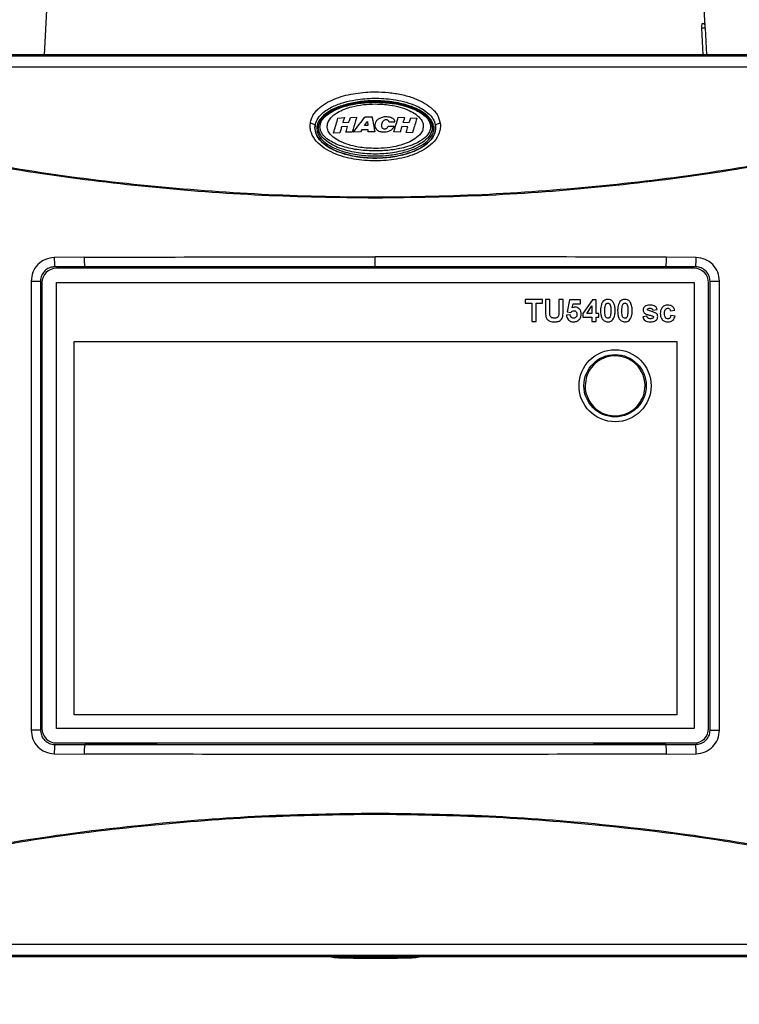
# Model space of a CAD drawing. Header units: inches. Extents: x 0.6 to 33.8, y 0 to 21.7.
# Tile 5 of 169: x 7.7 to 9.2, y 6.8 to 8.8. Entities that reach past the tile are written whole.
import ezdxf

# ---------------------------------------------------------------- set-up
doc = ezdxf.new("R2010")
doc.units = ezdxf.units.IN
doc.header["$MEASUREMENT"] = 0
doc.layers.add('FORMAT', color=7, linetype='Continuous')
doc.styles.add('SLDTEXTSTYLE3', font='TXT', dxfattribs={"width": 0.75})
doc.dimstyles.new('SLDDIMSTYLE0', dxfattribs={"dimtxt": 0.125, "dimasz": 0.13, "dimexe": 0, "dimexo": 0.0625, "dimgap": 0.03125, "dimtad": 0, "dimtih": 1, "dimtoh": 1, "dimdec": 1, "dimlfac": 4, "dimrnd": 1e-09, "dimzin": 12, "dimdsep": 46, "dimtxsty": 'SLDTEXTSTYLE3', "dimsah": 1, "dimcen": 0.09, "dimadec": 0, "dimazin": 3, "dimtfac": 1, "dimtdec": 1, "dimtofl": 0, "dimtmove": 0, "dimatfit": 3, "dimfxl": 0, "dimfrac": 2, "dimtolj": 1, "dimtzin": 12, "dimarcsym": 0})

# ---------------------------------------------------------------- blocks, each defined once
blk = doc.blocks.new('_D_3')
at = {"layer": 'FORMAT'}
for p, q in [((5.9903, 17.001), (3.3416, 17.001)), ((3.4666, 17.001), (3.4666, 10.7356)), ((3.2819, 10.7102), (3.2438, 10.7102)), ((3.2438, 10.7102), (3.2438, 10.5118)), ((3.6513, 10.7102), (3.6894, 10.7102)), ((3.6894, 10.7102), (3.6894, 10.5118)), ((3.2438, 10.5118), (3.2819, 10.5118)), ((3.6894, 10.5118), (3.6513, 10.5118)), ((3.4666, 4.0594), (3.4666, 10.3248)), ((13.003, 4.0594), (3.3416, 4.0594))]:
    blk.add_line(p, q, dxfattribs=at)
for points in [[(3.4666, 17.001), (3.4466, 16.871), (3.4866, 16.871)], [(3.4666, 4.0594), (3.4866, 4.1894), (3.4466, 4.1894)]]:
    blk.add_solid(points, dxfattribs=at)
at = {"layer": 'FORMAT', "char_height": 0.125, "attachment_point": 1, "style": 'SLDTEXTSTYLE3'}
for s, insert in [('1315', (3.2819, 10.6729)), ('51.8', (3.305, 10.4859))]:
    blk.add_mtext(s, dxfattribs=dict(at, insert=insert))

msp = doc.modelspace()

# ---------------------------------------------------------------- linework, layer by layer
at = {"color": 7, "linetype": 'Continuous'}
for p, q in [((7.7861, 8.9254), (7.7749, 8.7126)), ((9.1315, 8.7719), (9.1234, 8.9254)), ((9.1258, 8.7772), (9.1311, 8.7772)), ((9.1274, 8.7126), (9.1249, 8.7678)), ((9.1317, 8.7678), (9.1249, 8.7678)), ((9.1317, 8.7678), (9.1346, 8.7126)), ((9.5803, 8.7126), (7.3293, 8.7126)), ((9.5776, 8.71), (7.3319, 8.71)), ((9.5776, 8.6874), (7.3319, 8.6874)), ((8.3782, 8.583), (8.3914, 8.5838)), ((8.3879, 8.5738), (8.4004, 8.5744)), ((8.4038, 8.5844), (8.4165, 8.5848)), ((8.4329, 8.5674), (8.4387, 8.5759)), ((8.4339, 8.5852), (8.448, 8.5853)), ((8.4387, 8.5759), (8.4392, 8.5675)), ((8.4946, 8.5742), (8.4829, 8.5745)), ((8.5018, 8.5845), (8.515, 8.5839)), ((8.5114, 8.5743), (8.524, 8.5736)), ((8.5274, 8.5833), (8.5401, 8.5825)), ((8.3822, 8.5529), (8.3693, 8.5522)), ((8.3978, 8.5655), (8.3856, 8.5649)), ((8.4075, 8.5541), (8.3944, 8.5537)), ((8.4245, 8.5547), (8.4101, 8.5543)), ((8.4271, 8.5587), (8.4245, 8.5547)), ((8.44, 8.5589), (8.4271, 8.5587)), ((8.4392, 8.5675), (8.4329, 8.5674)), ((8.4403, 8.555), (8.44, 8.5589)), ((8.4535, 8.555), (8.4403, 8.555)), ((8.4814, 8.5665), (8.4931, 8.5662)), ((8.5058, 8.5541), (8.4929, 8.5544)), ((8.5215, 8.565), (8.5093, 8.5656)), ((8.5311, 8.5528), (8.518, 8.5534)), ((7.8572, 8.2973), (7.7959, 8.2967)), ((8.4548, 8.2785), (8.4548, 8.2982)), ((9.1136, 8.2967), (9.0523, 8.2973)), ((7.8584, 8.2776), (7.7972, 8.2776)), ((9.1093, 8.2746), (7.8002, 8.2746)), ((9.0511, 8.2776), (7.8584, 8.2776)), ((9.1123, 8.2776), (9.0511, 8.2776)), ((7.7484, 8.2481), (7.7484, 7.3267)), ((7.7484, 8.2481), (7.7677, 8.2481)), ((7.7677, 8.2481), (7.7677, 7.3267)), ((9.1418, 8.2481), (9.1612, 8.2481)), ((9.1418, 7.3267), (9.1418, 8.2481)), ((9.1612, 7.3267), (9.1612, 8.2481)), ((7.7707, 8.2451), (7.7707, 7.3297)), ((7.8002, 8.2451), (9.1093, 8.2451)), ((7.8002, 7.3297), (7.8002, 8.2451)), ((9.1093, 8.2451), (9.1093, 7.3297)), ((9.1388, 7.3297), (9.1388, 8.2451)), ((8.7981, 8.2107), (8.7626, 8.2107)), ((8.7626, 8.2107), (8.7626, 8.2031)), ((8.7981, 8.2031), (8.7981, 8.2107)), ((8.8127, 8.2107), (8.804, 8.2107)), ((8.804, 8.2107), (8.804, 8.1865)), ((8.8127, 8.186), (8.8127, 8.2107)), ((8.8401, 8.2107), (8.8314, 8.2107)), ((8.8314, 8.2107), (8.8314, 8.1855)), ((8.8401, 8.1869), (8.8401, 8.2107)), ((8.8536, 8.2101), (8.8483, 8.1849)), ((8.8757, 8.2101), (8.8536, 8.2101)), ((8.8757, 8.2014), (8.8757, 8.2101)), ((8.9002, 8.2101), (8.881, 8.1821)), ((8.9078, 8.2101), (8.9002, 8.2101)), ((8.9078, 8.1821), (8.9078, 8.2101)), ((8.7626, 8.2031), (8.776, 8.2031)), ((8.776, 8.2031), (8.776, 8.1652)), ((8.7847, 8.1652), (8.7847, 8.2031)), ((8.7847, 8.2031), (8.7981, 8.2031)), ((8.8588, 8.1932), (8.8606, 8.2014)), ((8.8606, 8.2014), (8.8757, 8.2014)), ((8.8886, 8.1821), (8.8991, 8.1973)), ((8.8991, 8.1973), (8.8991, 8.1821)), ((9.0245, 8.1885), (9.0332, 8.1897)), ((9.0606, 8.1874), (9.0694, 8.1885)), ((8.776, 8.1652), (8.7847, 8.1652)), ((8.8547, 8.1792), (8.8471, 8.1782)), ((8.8483, 8.1849), (8.8559, 8.1839)), ((8.881, 8.1821), (8.881, 8.1745)), ((8.881, 8.1745), (8.8991, 8.1745)), ((8.8991, 8.1821), (8.8886, 8.1821)), ((8.8991, 8.1745), (8.8991, 8.1652)), ((8.8991, 8.1652), (8.9078, 8.1652)), ((8.9136, 8.1821), (8.9078, 8.1821)), ((8.9078, 8.1652), (8.9078, 8.1745)), ((8.9078, 8.1745), (8.9136, 8.1745)), ((8.9136, 8.1745), (8.9136, 8.1821)), ((9.0122, 8.1763), (9.0035, 8.1751)), ((9.07, 8.1763), (9.0612, 8.1774)), ((7.8365, 8.1243), (9.0735, 8.1243)), ((7.8365, 7.3581), (7.8365, 8.1243)), ((9.0735, 8.1243), (9.0735, 7.3581)), ((9.0735, 7.3581), (7.8365, 7.3581)), ((7.7677, 7.3267), (7.7484, 7.3267)), ((9.1093, 7.3297), (7.8002, 7.3297)), ((9.1418, 7.3267), (9.1612, 7.3267)), ((7.7972, 7.2972), (7.8584, 7.2972)), ((7.8002, 7.3002), (9.1093, 7.3002)), ((7.8584, 7.2972), (9.0511, 7.2972)), ((9.0511, 7.2972), (9.1123, 7.2972)), ((7.7959, 7.2781), (7.8572, 7.2775)), ((9.0523, 7.2775), (9.1136, 7.2781)), ((8.4548, 7.1542), (8.4548, 7.1563)), ((7.3319, 6.8874), (9.5776, 6.8874)), ((7.3293, 6.8622), (9.5803, 6.8622)), ((7.3319, 6.8648), (9.5776, 6.8648)), ((8.3617, 6.8622), (8.3706, 6.86)), ((8.3938, 6.8619), (8.3912, 6.8622)), ((8.3938, 6.8619), (8.3938, 6.8622)), ((8.3957, 6.86), (8.3938, 6.8619)), ((8.3957, 6.8622), (8.3957, 6.86)), ((8.5138, 6.8622), (8.5138, 6.86)), ((8.5157, 6.8619), (8.5138, 6.86)), ((8.5183, 6.8622), (8.5157, 6.8619)), ((8.5157, 6.8622), (8.5157, 6.8619)), ((8.5389, 6.86), (8.5478, 6.8622))]:
    msp.add_line(p, q, dxfattribs=at)
at = {"color": 7, "linetype": 'Continuous', "flags": 128}
for points in [[(8.3215, 8.5726), (8.3234, 8.5723), (8.3252, 8.5719), (8.3269, 8.5713), (8.3284, 8.5706), (8.3296, 8.5699), (8.3305, 8.569), (8.331, 8.5682), (8.3312, 8.5674)], [(8.5783, 8.5674), (8.5785, 8.5682), (8.579, 8.569), (8.5799, 8.5699), (8.5812, 8.5706), (8.5826, 8.5713), (8.5843, 8.5719), (8.5862, 8.5723), (8.5881, 8.5726)]]:
    msp.add_lwpolyline(points, dxfattribs=at)
at = {"color": 7, "linetype": 'Continuous'}
for radius in [0.074, 0.064]:
    msp.add_circle((8.9469, 8.0335), radius, dxfattribs=at)
for centre, radius, start, end in [((9.1396, 8.7712), 0.0151, 156.79, 193.0203), ((8.7596, 8.7509), 0.3725, 2.609, 4.0462), ((8.5714, 8.5667), 0.00465, 65.302, 105.5707), ((8.3421, 8.5474), 0.00774, 109.4169, 138.0501), ((7.9187, 8.2954), 0.1228, 179.4122, 188.3377), ((7.9511, 8.293), 0.094, 177.3971, 189.4244), ((8.9584, 8.293), 0.094, 350.5756, 2.6029), ((8.9908, 8.2954), 0.1228, 351.6623, 0.5878), ((7.8002, 8.2451), 0.0295, 90, 180), ((9.1093, 8.2451), 0.0295, 0, 90), ((7.8002, 7.3297), 0.0295, 180, 270), ((9.1093, 7.3297), 0.0295, 270, 0), ((7.9187, 7.2794), 0.1228, 171.6623, 180.5878), ((7.9511, 7.2818), 0.094, 170.5756, 182.6029), ((8.9584, 7.2818), 0.094, 357.3971, 9.4244), ((8.9908, 7.2794), 0.1228, 359.4122, 8.3377)]:
    msp.add_arc(centre, radius, start, end, dxfattribs=at)
for centre, major_axis, start_param, end_param in [((8.4548, 6.8601), (0.0843, 0), 3.211406, 6.213372), ((8.4548, 6.86), (0.0591, 0), 3.159046, 6.265732)]:
    msp.add_ellipse(centre, major_axis=major_axis, ratio=0.017455, start_param=start_param, end_param=end_param, dxfattribs=at)
for points, knots in [([(10.2488, 8.6874), (10.2487, 8.716), (10.2485, 8.7702), (10.2465, 8.8467), (10.2434, 8.9138), (10.2393, 8.9718), (10.2345, 9.0214), (10.2292, 9.0633), (10.2237, 9.0984), (10.2177, 9.1297), (10.2114, 9.1572), (10.2046, 9.1823), (10.1976, 9.2046), (10.1895, 9.227), (10.1787, 9.2522), (10.1651, 9.2781), (10.1492, 9.3026), (10.1343, 9.3217), (10.1212, 9.3365), (10.1088, 9.3493), (10.0953, 9.3621), (10.0801, 9.3757), (10.0634, 9.39), (10.0435, 9.407), (10.0197, 9.4268), (9.993, 9.448), (9.9667, 9.4676), (9.9425, 9.4845), (9.9212, 9.4984), (9.8973, 9.513), (9.8678, 9.5294), (9.8303, 9.5473), (9.7911, 9.5629), (9.7522, 9.5751), (9.7161, 9.584), (9.6787, 9.5906), (9.6446, 9.5943), (9.616, 9.5959), (9.5946, 9.5962), (9.5738, 9.5959), (9.5543, 9.595), (9.5359, 9.5936), (9.5165, 9.5915), (9.4945, 9.5886), (9.4678, 9.5842), (9.4362, 9.5777), (9.3987, 9.5682), (9.3549, 9.555), (9.3049, 9.537), (9.2485, 9.5134), (9.1858, 9.4834), (9.1428, 9.4593), (9.1202, 9.4467)], [0, 0, 0, 0, 0.041337, 0.078172, 0.110546, 0.138712, 0.162993, 0.183761, 0.201377, 0.216176, 0.232019, 0.244338, 0.256274, 0.268328, 0.281509, 0.299037, 0.314191, 0.32658, 0.335593, 0.343566, 0.352511, 0.362438, 0.373035, 0.384812, 0.403021, 0.42433, 0.446038, 0.466211, 0.484037, 0.499118, 0.525974, 0.557424, 0.590873, 0.619869, 0.64591, 0.673292, 0.702199, 0.716589, 0.730995, 0.744435, 0.756756, 0.767974, 0.7786, 0.792446, 0.807808, 0.826144, 0.84741, 0.871596, 0.898753, 0.929021, 0.962655, 1, 1, 1, 1]), ([(9.1515, 9.3925), (9.1665, 9.401), (9.1953, 9.4173), (9.2372, 9.4387), (9.2809, 9.4592), (9.325, 9.4777), (9.368, 9.4934), (9.4034, 9.5045), (9.431, 9.512), (9.4514, 9.5169), (9.4662, 9.52), (9.4786, 9.5225), (9.4913, 9.5248), (9.5059, 9.5271), (9.5261, 9.5298), (9.5514, 9.5323), (9.5803, 9.5337), (9.6123, 9.5337), (9.6466, 9.5315), (9.6832, 9.5267), (9.7179, 9.5195), (9.7483, 9.511), (9.7792, 9.5005), (9.8113, 9.4873), (9.8406, 9.4729), (9.8655, 9.4591), (9.8876, 9.4457), (9.9122, 9.4297), (9.9401, 9.4097), (9.9663, 9.3895), (9.989, 9.3711), (10.0061, 9.3567), (10.0217, 9.3434), (10.0403, 9.3274), (10.0587, 9.3111), (10.0757, 9.2938), (10.0921, 9.2749), (10.1081, 9.252), (10.1208, 9.2281), (10.1301, 9.207), (10.1386, 9.1845), (10.1468, 9.1576), (10.1546, 9.1263), (10.1617, 9.0907), (10.1684, 9.0474), (10.1745, 8.9953), (10.1796, 8.9334), (10.1834, 8.8611), (10.1859, 8.7779), (10.1862, 8.7187), (10.1863, 8.6874)], [0, 0, 0, 0, 0.026355, 0.050373, 0.072225, 0.101239, 0.126046, 0.146821, 0.163618, 0.175692, 0.184252, 0.191072, 0.199164, 0.208592, 0.219374, 0.239112, 0.259971, 0.279853, 0.308758, 0.337293, 0.366676, 0.392359, 0.417816, 0.448683, 0.479292, 0.498754, 0.517842, 0.540412, 0.5658, 0.592436, 0.607369, 0.620294, 0.631495, 0.641197, 0.658822, 0.668341, 0.678749, 0.698767, 0.71489, 0.724745, 0.737951, 0.75523, 0.771373, 0.790716, 0.813732, 0.840933, 0.872818, 0.909815, 0.952211, 1, 1, 1, 1]), ([(8.3215, 8.5726), (8.3221, 8.5756), (8.3233, 8.5817), (8.3277, 8.5901), (8.3335, 8.5978), (8.3428, 8.6068), (8.3567, 8.616), (8.3812, 8.6268), (8.4141, 8.6347), (8.4503, 8.6374), (8.4819, 8.6358), (8.5086, 8.6317), (8.5324, 8.625), (8.5527, 8.616), (8.5667, 8.6069), (8.576, 8.5979), (8.5839, 8.5877), (8.5864, 8.5787), (8.5881, 8.5726)], [0, 0, 0, 0, 0.03099, 0.062821, 0.093292, 0.12553, 0.188039, 0.250662, 0.37546, 0.499927, 0.583629, 0.666527, 0.749291, 0.811873, 0.874497, 0.90675, 0.937263, 1, 1, 1, 1]), ([(8.3312, 8.5674), (8.3323, 8.5714), (8.3347, 8.5807), (8.3471, 8.595), (8.3664, 8.6069), (8.3902, 8.6156), (8.4187, 8.6218), (8.4527, 8.6246), (8.4932, 8.6219), (8.5295, 8.6132), (8.5566, 8.5995), (8.5711, 8.5857), (8.5769, 8.5749), (8.578, 8.5689), (8.5783, 8.5674)], [0, 0, 0, 0, 0.046029, 0.105372, 0.197282, 0.280107, 0.363111, 0.49311, 0.623125, 0.772135, 0.869438, 0.932702, 0.982003, 1, 1, 1, 1]), ([(8.5733, 8.5709), (8.5721, 8.5737), (8.5686, 8.5813), (8.5552, 8.5943), (8.5333, 8.6057), (8.5036, 8.6144), (8.4709, 8.6188), (8.4374, 8.6186), (8.4065, 8.6144), (8.3813, 8.6074), (8.3603, 8.5977), (8.3459, 8.5869), (8.3369, 8.5747), (8.3337, 8.5631), (8.3355, 8.5558), (8.3363, 8.5526)], [0, 0, 0, 0, 0.033572, 0.092653, 0.195525, 0.288588, 0.41023, 0.531758, 0.630188, 0.728423, 0.799229, 0.870391, 0.916647, 0.963326, 1, 1, 1, 1]), ([(8.3412, 8.5647), (8.3417, 8.5681), (8.3426, 8.5749), (8.3505, 8.5858), (8.3632, 8.5953), (8.3798, 8.6032), (8.4005, 8.6097), (8.4256, 8.6145), (8.445, 8.6151), (8.4548, 8.6155)], [0, 0, 0, 0, 0.08273, 0.165282, 0.306645, 0.439751, 0.57318, 0.786421, 1, 1, 1, 1]), ([(8.3561, 8.566), (8.3565, 8.5692), (8.3574, 8.5756), (8.3647, 8.5857), (8.3805, 8.5976), (8.4039, 8.6061), (8.4304, 8.6111), (8.4467, 8.6116), (8.4548, 8.6119)], [0, 0, 0, 0, 0.088441, 0.176709, 0.325416, 0.595334, 0.797517, 1, 1, 1, 1]), ([(8.3772, 8.6034), (8.3883, 8.6072), (8.4105, 8.6146), (8.4458, 8.618), (8.4811, 8.6168), (8.5102, 8.6116), (8.5266, 8.6056), (8.5321, 8.6035)], [0, 0, 0, 0, 0.222365, 0.444395, 0.66641, 0.888558, 1, 1, 1, 1]), ([(8.4548, 8.6155), (8.466, 8.615), (8.4885, 8.6142), (8.5202, 8.6071), (8.5445, 8.5969), (8.5593, 8.5853), (8.5669, 8.5752), (8.5679, 8.5681), (8.5683, 8.5647)], [0, 0, 0, 0, 0.246752, 0.492831, 0.713025, 0.827278, 0.917682, 1, 1, 1, 1]), ([(8.4548, 8.6119), (8.4649, 8.6115), (8.4819, 8.6108), (8.5053, 8.6059), (8.5233, 8.5995), (8.5384, 8.5911), (8.5484, 8.5817), (8.5529, 8.5726), (8.5532, 8.5677), (8.5533, 8.566)], [0, 0, 0, 0, 0.2517639, 0.4252532, 0.5983474, 0.7315035, 0.8656614, 0.9522634, 1, 1, 1, 1]), ([(8.3395, 8.5547), (8.3388, 8.5574), (8.3375, 8.5628), (8.339, 8.5711), (8.3427, 8.5786), (8.3499, 8.5873), (8.3614, 8.5961), (8.372, 8.601), (8.3772, 8.6034)], [0, 0, 0, 0, 0.1269237, 0.2532499, 0.3790499, 0.5044491, 0.7522731, 1, 1, 1, 1]), ([(8.5321, 8.6035), (8.5374, 8.6011), (8.5479, 8.5962), (8.5594, 8.5874), (8.5668, 8.5788), (8.569, 8.5737), (8.5701, 8.5712)], [0, 0, 0, 0, 0.332049, 0.662933, 0.830703, 1, 1, 1, 1]), ([(8.5881, 8.5726), (8.5883, 8.5692), (8.5887, 8.5625), (8.5856, 8.5493), (8.5764, 8.5343), (8.5599, 8.5207), (8.5343, 8.5072), (8.4988, 8.4974), (8.4548, 8.4938), (8.4107, 8.4974), (8.3751, 8.5072), (8.3496, 8.5207), (8.3331, 8.5344), (8.324, 8.5493), (8.3208, 8.5625), (8.3212, 8.5692), (8.3215, 8.5726)], [0, 0, 0, 0, 0.031508, 0.063079, 0.125547, 0.188226, 0.250681, 0.375402, 0.500139, 0.624475, 0.749443, 0.812115, 0.874724, 0.937221, 0.968399, 1, 1, 1, 1]), ([(8.3363, 8.5526), (8.3376, 8.5498), (8.3411, 8.5421), (8.3547, 8.5292), (8.3768, 8.5178), (8.4068, 8.5091), (8.4398, 8.5048), (8.4733, 8.5052), (8.504, 8.5095), (8.5288, 8.5166), (8.5496, 8.5263), (8.5639, 8.5371), (8.5727, 8.5493), (8.5758, 8.5608), (8.574, 8.5679), (8.5733, 8.5709)], [0, 0, 0, 0, 0.033631, 0.093311, 0.197404, 0.291558, 0.414007, 0.536352, 0.633809, 0.731071, 0.801552, 0.872395, 0.918501, 0.96502, 1, 1, 1, 1]), ([(8.5701, 8.5712), (8.5708, 8.5685), (8.5721, 8.5631), (8.5705, 8.5549), (8.5667, 8.5474), (8.5595, 8.5388), (8.548, 8.5302), (8.5272, 8.52), (8.4988, 8.5122), (8.4638, 8.5084), (8.4284, 8.5096), (8.3938, 8.516), (8.3663, 8.5267), (8.3503, 8.5386), (8.3429, 8.5471), (8.3406, 8.5522), (8.3395, 8.5547)], [0, 0, 0, 0, 0.0318315, 0.0637549, 0.095568, 0.1272158, 0.1897295, 0.2522638, 0.3767902, 0.5010155, 0.6252292, 0.7495364, 0.874197, 0.9367742, 0.9681579, 1, 1, 1, 1]), ([(8.3693, 8.5522), (8.3696, 8.5535), (8.3726, 8.5642), (8.3756, 8.5742), (8.3782, 8.583)], [0, 0, 0, 0, 0.1205325, 1, 1, 1, 1]), ([(8.3914, 8.5838), (8.3905, 8.5814), (8.3894, 8.5782), (8.3882, 8.5748), (8.3879, 8.5738)], [0, 0, 0, 0, 0.705654, 1, 1, 1, 1]), ([(8.4004, 8.5744), (8.4005, 8.5748), (8.4016, 8.5782), (8.4028, 8.5814), (8.4038, 8.5844)], [0, 0, 0, 0, 0.098559, 1, 1, 1, 1]), ([(8.4165, 8.5848), (8.4157, 8.5823), (8.4127, 8.5726), (8.4097, 8.562), (8.4075, 8.5541)], [0, 0, 0, 0, 0.259973, 1, 1, 1, 1]), ([(8.4101, 8.5543), (8.4179, 8.5647), (8.4259, 8.5754), (8.4338, 8.585), (8.4339, 8.5852)], [0, 0, 0, 0, 0.983187, 1, 1, 1, 1]), ([(8.448, 8.5853), (8.4485, 8.5829), (8.4503, 8.5733), (8.4521, 8.5628), (8.4535, 8.555)], [0, 0, 0, 0, 0.257704, 1, 1, 1, 1]), ([(8.4577, 8.559), (8.4568, 8.5606), (8.4549, 8.5637), (8.4544, 8.5692), (8.4557, 8.5747), (8.4588, 8.5797), (8.4623, 8.582), (8.4639, 8.583)], [0, 0, 0, 0, 0.1879663, 0.3756406, 0.5781016, 0.7974099, 1, 1, 1, 1]), ([(8.4639, 8.583), (8.4665, 8.584), (8.4716, 8.586), (8.4797, 8.5861), (8.4861, 8.5849), (8.4904, 8.5829), (8.4921, 8.5812), (8.4928, 8.5805)], [0, 0, 0, 0, 0.272314, 0.5423, 0.756372, 0.900854, 1, 1, 1, 1]), ([(8.4681, 8.5719), (8.4677, 8.5704), (8.4671, 8.5682), (8.4675, 8.5651), (8.4685, 8.5632), (8.4702, 8.5618), (8.4716, 8.5613), (8.4723, 8.561)], [0, 0, 0, 0, 0.364191, 0.529422, 0.696308, 0.841342, 1, 1, 1, 1]), ([(8.4792, 8.5791), (8.4785, 8.5792), (8.4771, 8.5795), (8.4747, 8.5791), (8.4721, 8.5778), (8.4696, 8.5753), (8.4686, 8.5731), (8.4681, 8.5719)], [0, 0, 0, 0, 0.136628, 0.273022, 0.470224, 0.731413, 1, 1, 1, 1]), ([(8.4829, 8.5745), (8.4828, 8.5752), (8.4826, 8.5764), (8.4815, 8.5779), (8.4803, 8.5787), (8.4795, 8.579), (8.4792, 8.5791)], [0, 0, 0, 0, 0.371316, 0.612002, 0.852559, 1, 1, 1, 1]), ([(8.4928, 8.5805), (8.4933, 8.5795), (8.4941, 8.5781), (8.4945, 8.5759), (8.4945, 8.5747), (8.4946, 8.5742)], [0, 0, 0, 0, 0.4738203, 0.7354501, 1, 1, 1, 1]), ([(8.4929, 8.5544), (8.493, 8.5549), (8.496, 8.5654), (8.499, 8.5752), (8.5018, 8.5845)], [0, 0, 0, 0, 0.0422348, 1, 1, 1, 1]), ([(8.515, 8.5839), (8.5141, 8.5817), (8.5129, 8.5785), (8.5118, 8.5752), (8.5114, 8.5743)], [0, 0, 0, 0, 0.7073195, 1, 1, 1, 1]), ([(8.524, 8.5736), (8.5242, 8.5743), (8.5253, 8.5776), (8.5265, 8.5807), (8.5274, 8.5833)], [0, 0, 0, 0, 0.203542, 1, 1, 1, 1]), ([(8.5401, 8.5825), (8.5397, 8.5812), (8.5367, 8.572), (8.5337, 8.5617), (8.5311, 8.5528)], [0, 0, 0, 0, 0.132643, 1, 1, 1, 1]), ([(8.3312, 8.5674), (8.3311, 8.5662), (8.3306, 8.561), (8.3322, 8.5516), (8.3396, 8.5384), (8.3523, 8.5269), (8.3686, 8.5177), (8.389, 8.5096), (8.4149, 8.5034), (8.4465, 8.5004), (8.4788, 8.5013), (8.5114, 8.5068), (8.541, 8.5169), (8.5627, 8.5306), (8.5745, 8.5453), (8.5783, 8.556), (8.5787, 8.5633), (8.5784, 8.5662), (8.5783, 8.5674)], [0, 0, 0, 0, 0.012426, 0.054143, 0.096496, 0.164501, 0.220714, 0.277053, 0.374499, 0.472101, 0.575759, 0.679318, 0.78344, 0.872168, 0.924974, 0.969616, 0.987574, 1, 1, 1, 1]), ([(8.3309, 8.5638), (8.3309, 8.5644), (8.331, 8.5656), (8.3312, 8.5668), (8.3312, 8.5674)], [0, 0, 0, 0, 0.501841, 1, 1, 1, 1]), ([(8.5786, 8.5638), (8.5781, 8.5587), (8.5769, 8.5484), (8.5664, 8.5345), (8.5519, 8.5232), (8.5285, 8.5116), (8.4957, 8.5028), (8.4547, 8.4996), (8.4137, 8.5029), (8.3809, 8.5116), (8.3575, 8.5233), (8.343, 8.5345), (8.3326, 8.5484), (8.3315, 8.5587), (8.3309, 8.5638)], [0, 0, 0, 0, 0.056201, 0.114687, 0.176236, 0.239541, 0.369074, 0.500224, 0.630921, 0.760726, 0.824306, 0.885666, 0.944165, 1, 1, 1, 1]), ([(8.4548, 8.5154), (8.4435, 8.5158), (8.4211, 8.5166), (8.3894, 8.5233), (8.365, 8.5332), (8.3503, 8.5444), (8.3427, 8.5542), (8.3417, 8.5613), (8.3412, 8.5647)], [0, 0, 0, 0, 0.24705, 0.493437, 0.71361, 0.827728, 0.917791, 1, 1, 1, 1]), ([(8.4548, 8.5205), (8.4447, 8.5209), (8.4276, 8.5216), (8.4042, 8.5265), (8.3862, 8.5328), (8.3711, 8.5411), (8.3611, 8.5504), (8.3566, 8.5594), (8.3562, 8.5643), (8.3561, 8.566)], [0, 0, 0, 0, 0.251763, 0.425858, 0.599557, 0.7323, 0.866038, 0.95183, 1, 1, 1, 1]), ([(8.3856, 8.5649), (8.3848, 8.5621), (8.3837, 8.5581), (8.3825, 8.5541), (8.3822, 8.5529)], [0, 0, 0, 0, 0.710858, 1, 1, 1, 1]), ([(8.3944, 8.5537), (8.3945, 8.5541), (8.3957, 8.5581), (8.3968, 8.5621), (8.3978, 8.5655)], [0, 0, 0, 0, 0.119203, 1, 1, 1, 1]), ([(8.5533, 8.566), (8.5529, 8.5628), (8.5521, 8.5564), (8.5448, 8.5464), (8.5291, 8.5347), (8.5057, 8.5262), (8.4792, 8.5214), (8.4629, 8.5208), (8.4548, 8.5205)], [0, 0, 0, 0, 0.088048, 0.175922, 0.324112, 0.593538, 0.796617, 1, 1, 1, 1]), ([(8.5683, 8.5647), (8.5679, 8.5613), (8.5669, 8.5545), (8.559, 8.5439), (8.5464, 8.5347), (8.5298, 8.5271), (8.5091, 8.5208), (8.484, 8.5163), (8.4645, 8.5157), (8.4548, 8.5154)], [0, 0, 0, 0, 0.082217, 0.164245, 0.305424, 0.438762, 0.572424, 0.786043, 1, 1, 1, 1]), ([(8.4862, 8.5574), (8.484, 8.5563), (8.4791, 8.5539), (8.4708, 8.5536), (8.4639, 8.5549), (8.4597, 8.557), (8.4583, 8.5585), (8.4577, 8.559)], [0, 0, 0, 0, 0.24239, 0.5469, 0.789174, 0.924192, 1, 1, 1, 1]), ([(8.4723, 8.561), (8.473, 8.5609), (8.4744, 8.5606), (8.4765, 8.5611), (8.4785, 8.5622), (8.4803, 8.564), (8.481, 8.5656), (8.4814, 8.5665)], [0, 0, 0, 0, 0.175863, 0.351904, 0.530921, 0.731839, 1, 1, 1, 1]), ([(8.4931, 8.5662), (8.4927, 8.5653), (8.492, 8.5637), (8.49, 8.5605), (8.4877, 8.5586), (8.4862, 8.5574)], [0, 0, 0, 0, 0.251196, 0.5026, 1, 1, 1, 1]), ([(8.5093, 8.5656), (8.5084, 8.5627), (8.5072, 8.5589), (8.5061, 8.555), (8.5058, 8.5541)], [0, 0, 0, 0, 0.769685, 1, 1, 1, 1]), ([(8.518, 8.5534), (8.5182, 8.554), (8.5193, 8.558), (8.5205, 8.5618), (8.5215, 8.565)], [0, 0, 0, 0, 0.154694, 1, 1, 1, 1]), ([(8.5783, 8.5674), (8.5784, 8.5668), (8.5785, 8.5656), (8.5786, 8.5644), (8.5786, 8.5638)], [0, 0, 0, 0, 0.4986, 1, 1, 1, 1]), ([(9.3871, 8.5137), (9.3098, 8.4993), (9.1556, 8.4707), (8.9222, 8.4421), (8.6886, 8.4244), (8.4548, 8.4186), (8.2209, 8.4244), (7.9873, 8.4421), (7.7539, 8.4707), (7.5998, 8.4993), (7.5224, 8.5137)], [0, 0, 0, 0, 0.126004, 0.25109, 0.375701, 0.5, 0.624302, 0.74891, 0.873998, 1, 1, 1, 1]), ([(8.4548, 8.4185), (8.3772, 8.4196), (8.2218, 8.4218), (7.9889, 8.44), (7.7561, 8.4682), (7.6022, 8.4967), (7.525, 8.511)], [0, 0, 0, 0, 0.248342, 0.497387, 0.74774, 1, 1, 1, 1]), ([(9.3845, 8.511), (9.3073, 8.4967), (9.1535, 8.4682), (8.9206, 8.44), (8.6877, 8.4218), (8.5323, 8.4196), (8.4548, 8.4185)], [0, 0, 0, 0, 0.2522599, 0.5026135, 0.7516579, 1, 1, 1, 1]), ([(7.7959, 8.2967), (7.7896, 8.2959), (7.7771, 8.2942), (7.7614, 8.2829), (7.7505, 8.267), (7.7491, 8.2544), (7.7484, 8.2481)], [0, 0, 0, 0, 0.250534, 0.500217, 0.750009, 1, 1, 1, 1]), ([(7.8572, 8.2973), (7.9568, 8.2975), (8.1558, 8.2981), (8.3551, 8.2982), (8.4548, 8.2982)], [0, 0, 0, 0, 0.500079, 1, 1, 1, 1]), ([(9.0523, 8.2973), (8.9528, 8.2975), (8.7537, 8.2981), (8.5544, 8.2982), (8.4548, 8.2982)], [0, 0, 0, 0, 0.500079, 1, 1, 1, 1]), ([(9.1612, 8.2481), (9.1604, 8.2544), (9.159, 8.267), (9.1481, 8.2829), (9.1324, 8.2942), (9.1199, 8.2959), (9.1136, 8.2967)], [0, 0, 0, 0, 0.250558, 0.50024, 0.750019, 1, 1, 1, 1]), ([(7.7972, 8.2776), (7.7938, 8.2773), (7.7872, 8.2766), (7.7783, 8.2715), (7.7717, 8.264), (7.7682, 8.2557), (7.7678, 8.2503), (7.7677, 8.2481)], [0, 0, 0, 0, 0.2165082, 0.4314106, 0.6460346, 0.8605317, 1, 1, 1, 1]), ([(7.8584, 8.2776), (7.9577, 8.2779), (8.1564, 8.2784), (8.3553, 8.2785), (8.4548, 8.2785)], [0, 0, 0, 0, 0.500001, 1, 1, 1, 1]), ([(8.4548, 8.2785), (8.5542, 8.2785), (8.7531, 8.2784), (8.9518, 8.2779), (9.0511, 8.2776)], [0, 0, 0, 0, 0.499999, 1, 1, 1, 1]), ([(9.1418, 8.2481), (9.1415, 8.2515), (9.1408, 8.2581), (9.1357, 8.267), (9.1282, 8.2736), (9.1199, 8.2771), (9.1145, 8.2775), (9.1123, 8.2776)], [0, 0, 0, 0, 0.216509, 0.4315, 0.646067, 0.860526, 1, 1, 1, 1]), ([(8.9216, 8.2061), (8.9205, 8.2042), (8.9185, 8.2008), (8.9174, 8.1944), (8.9172, 8.1902), (8.9171, 8.1877)], [0, 0, 0, 0, 0.3366314, 0.6162919, 1, 1, 1, 1]), ([(8.932, 8.2107), (8.9298, 8.2105), (8.9257, 8.2101), (8.9229, 8.2073), (8.9216, 8.2061)], [0, 0, 0, 0, 0.559743, 1, 1, 1, 1]), ([(8.9424, 8.206), (8.9408, 8.2076), (8.9378, 8.2103), (8.9338, 8.2106), (8.932, 8.2107)], [0, 0, 0, 0, 0.55817, 1, 1, 1, 1]), ([(8.9469, 8.1876), (8.9469, 8.1892), (8.9468, 8.1925), (8.9461, 8.1979), (8.9448, 8.2027), (8.9429, 8.2053), (8.9424, 8.206)], [0, 0, 0, 0, 0.250746, 0.501699, 0.863067, 1, 1, 1, 1]), ([(8.9566, 8.2061), (8.9555, 8.2042), (8.9535, 8.2008), (8.9524, 8.1944), (8.9522, 8.1902), (8.9521, 8.1877)], [0, 0, 0, 0, 0.3366314, 0.6162919, 1, 1, 1, 1]), ([(8.967, 8.2107), (8.9648, 8.2105), (8.9607, 8.2101), (8.9579, 8.2073), (8.9566, 8.2061)], [0, 0, 0, 0, 0.559743, 1, 1, 1, 1]), ([(8.9774, 8.206), (8.9758, 8.2076), (8.9728, 8.2103), (8.9688, 8.2106), (8.967, 8.2107)], [0, 0, 0, 0, 0.55817, 1, 1, 1, 1]), ([(8.9819, 8.1876), (8.9819, 8.1913), (8.9818, 8.1978), (8.9788, 8.2035), (8.9774, 8.206)], [0, 0, 0, 0, 0.561524, 1, 1, 1, 1]), ([(8.804, 8.1865), (8.804, 8.1856), (8.804, 8.1836), (8.8041, 8.1798), (8.8046, 8.1769), (8.8049, 8.175)], [0, 0, 0, 0, 0.25024, 0.50054, 1, 1, 1, 1]), ([(8.8131, 8.1784), (8.813, 8.179), (8.8128, 8.1803), (8.8127, 8.1828), (8.8127, 8.1847), (8.8127, 8.186)], [0, 0, 0, 0, 0.250562, 0.500759, 1, 1, 1, 1]), ([(8.8314, 8.1855), (8.8314, 8.1833), (8.8314, 8.1802), (8.8308, 8.1764), (8.8294, 8.1745), (8.8276, 8.1731), (8.8252, 8.1723), (8.8234, 8.1722), (8.8223, 8.1722)], [0, 0, 0, 0, 0.351744, 0.477523, 0.605226, 0.714844, 0.836566, 1, 1, 1, 1]), ([(8.8226, 8.1646), (8.8251, 8.1647), (8.8292, 8.1649), (8.8342, 8.1672), (8.8374, 8.1702), (8.8401, 8.1759), (8.8401, 8.1818), (8.8401, 8.1861), (8.8401, 8.1869)], [0, 0, 0, 0, 0.22301, 0.366893, 0.488232, 0.609719, 0.928937, 1, 1, 1, 1]), ([(8.8559, 8.1839), (8.8569, 8.1849), (8.8587, 8.1868), (8.8612, 8.1872), (8.8623, 8.1874)], [0, 0, 0, 0, 0.56054, 1, 1, 1, 1]), ([(8.8644, 8.1949), (8.8633, 8.1948), (8.8613, 8.1946), (8.8596, 8.1937), (8.8588, 8.1932)], [0, 0, 0, 0, 0.559491, 1, 1, 1, 1]), ([(8.8623, 8.1874), (8.8632, 8.1873), (8.8648, 8.1872), (8.8667, 8.1859), (8.8681, 8.1841), (8.8687, 8.1821), (8.8687, 8.1806), (8.8687, 8.18)], [0, 0, 0, 0, 0.24057, 0.426383, 0.612652, 0.828156, 1, 1, 1, 1]), ([(8.8775, 8.1802), (8.8773, 8.1823), (8.877, 8.1864), (8.8737, 8.1913), (8.8693, 8.1945), (8.866, 8.1948), (8.8644, 8.1949)], [0, 0, 0, 0, 0.280392, 0.559868, 0.779934, 1, 1, 1, 1]), ([(8.9171, 8.1877), (8.9172, 8.1824), (8.9174, 8.1757), (8.9215, 8.169), (8.9245, 8.1665), (8.9281, 8.1649), (8.9307, 8.1647), (8.932, 8.1646)], [0, 0, 0, 0, 0.499019, 0.624187, 0.749456, 0.874647, 1, 1, 1, 1]), ([(8.9259, 8.1876), (8.9259, 8.1897), (8.9259, 8.1934), (8.9266, 8.197), (8.9269, 8.1986)], [0, 0, 0, 0, 0.56034, 1, 1, 1, 1]), ([(8.932, 8.1722), (8.9313, 8.1723), (8.9302, 8.1724), (8.9287, 8.1732), (8.9275, 8.1748), (8.9263, 8.1779), (8.926, 8.1824), (8.9259, 8.1859), (8.9259, 8.1876)], [0, 0, 0, 0, 0.110135, 0.189507, 0.269317, 0.433389, 0.714029, 1, 1, 1, 1]), ([(8.9269, 8.1986), (8.9271, 8.1993), (8.9275, 8.2006), (8.9288, 8.2022), (8.9304, 8.203), (8.9315, 8.2031), (8.932, 8.2031)], [0, 0, 0, 0, 0.280659, 0.559749, 0.77981, 1, 1, 1, 1]), ([(8.932, 8.2031), (8.9328, 8.203), (8.9343, 8.2028), (8.9367, 8.2007), (8.9381, 8.1953), (8.9381, 8.1907), (8.9381, 8.1876)], [0, 0, 0, 0, 0.124636, 0.248817, 0.498355, 1, 1, 1, 1]), ([(8.9381, 8.1876), (8.9381, 8.1867), (8.9381, 8.1849), (8.938, 8.1812), (8.9375, 8.1785), (8.9372, 8.1767)], [0, 0, 0, 0, 0.250466, 0.500961, 1, 1, 1, 1]), ([(8.9424, 8.1692), (8.944, 8.1725), (8.9468, 8.1783), (8.9469, 8.1848), (8.9469, 8.1876)], [0, 0, 0, 0, 0.557603, 1, 1, 1, 1]), ([(8.9521, 8.1877), (8.9522, 8.1824), (8.9524, 8.1757), (8.9565, 8.169), (8.9595, 8.1665), (8.9631, 8.1649), (8.9657, 8.1647), (8.967, 8.1646)], [0, 0, 0, 0, 0.499019, 0.624187, 0.749456, 0.874647, 1, 1, 1, 1]), ([(8.9609, 8.1876), (8.9609, 8.1897), (8.9609, 8.1934), (8.9616, 8.197), (8.9619, 8.1986)], [0, 0, 0, 0, 0.56034, 1, 1, 1, 1]), ([(8.967, 8.1722), (8.9663, 8.1723), (8.9652, 8.1724), (8.9637, 8.1732), (8.9625, 8.1748), (8.9613, 8.1779), (8.961, 8.1824), (8.9609, 8.1859), (8.9609, 8.1876)], [0, 0, 0, 0, 0.110135, 0.189507, 0.269317, 0.433389, 0.714029, 1, 1, 1, 1]), ([(8.9619, 8.1986), (8.9621, 8.1993), (8.9625, 8.2006), (8.9638, 8.2022), (8.9654, 8.203), (8.9665, 8.2031), (8.967, 8.2031)], [0, 0, 0, 0, 0.280659, 0.559749, 0.77981, 1, 1, 1, 1]), ([(8.967, 8.2031), (8.9677, 8.203), (8.9689, 8.2029), (8.9704, 8.202), (8.9716, 8.2003), (8.9727, 8.1972), (8.9731, 8.1927), (8.9731, 8.1893), (8.9731, 8.1876)], [0, 0, 0, 0, 0.114305, 0.193997, 0.273786, 0.44994, 0.72259, 1, 1, 1, 1]), ([(8.9731, 8.1876), (8.9731, 8.1867), (8.9731, 8.1849), (8.973, 8.1812), (8.9725, 8.1785), (8.9722, 8.1767)], [0, 0, 0, 0, 0.250466, 0.500961, 1, 1, 1, 1]), ([(8.9774, 8.1692), (8.979, 8.1725), (8.9818, 8.1783), (8.9819, 8.1848), (8.9819, 8.1876)], [0, 0, 0, 0, 0.5576029, 1, 1, 1, 1]), ([(9.0186, 8.199), (9.0163, 8.1989), (9.0129, 8.1988), (9.0086, 8.1968), (9.006, 8.1942), (9.0048, 8.1914), (9.0047, 8.1896), (9.0046, 8.1889)], [0, 0, 0, 0, 0.34494, 0.532475, 0.720978, 0.898655, 1, 1, 1, 1]), ([(9.0046, 8.1889), (9.0047, 8.1878), (9.0049, 8.1858), (9.0064, 8.1832), (9.0079, 8.1821), (9.0086, 8.1815)], [0, 0, 0, 0, 0.372967, 0.683269, 1, 1, 1, 1]), ([(9.0134, 8.1899), (9.0134, 8.1903), (9.0135, 8.191), (9.0141, 8.1915), (9.0143, 8.1917)], [0, 0, 0, 0, 0.558537, 1, 1, 1, 1]), ([(9.0142, 8.1884), (9.014, 8.1886), (9.0135, 8.189), (9.0134, 8.1896), (9.0134, 8.1899)], [0, 0, 0, 0, 0.559549, 1, 1, 1, 1]), ([(9.0317, 8.1821), (9.0285, 8.1835), (9.0228, 8.1859), (9.0169, 8.1876), (9.0142, 8.1884)], [0, 0, 0, 0, 0.558721, 1, 1, 1, 1]), ([(9.0143, 8.1917), (9.0151, 8.192), (9.0166, 8.1926), (9.0181, 8.1926), (9.0188, 8.1926)], [0, 0, 0, 0, 0.558421, 1, 1, 1, 1]), ([(9.0332, 8.1897), (9.0326, 8.1914), (9.0314, 8.1947), (9.026, 8.1988), (9.0214, 8.1989), (9.0186, 8.199)], [0, 0, 0, 0, 0.28038, 0.559406, 1, 1, 1, 1]), ([(9.0188, 8.1926), (9.0195, 8.1926), (9.021, 8.1925), (9.0228, 8.1916), (9.024, 8.1901), (9.0243, 8.1891), (9.0245, 8.1885)], [0, 0, 0, 0, 0.280555, 0.559482, 0.779588, 1, 1, 1, 1]), ([(9.0552, 8.199), (9.0527, 8.1988), (9.0477, 8.1983), (9.0424, 8.1935), (9.0399, 8.1876), (9.0397, 8.1837), (9.0396, 8.1818)], [0, 0, 0, 0, 0.279759, 0.558476, 0.77891, 1, 1, 1, 1]), ([(9.0484, 8.1823), (9.0484, 8.1835), (9.0485, 8.1858), (9.0492, 8.1889), (9.0507, 8.1909), (9.0523, 8.1921), (9.0538, 8.1926), (9.0548, 8.1926), (9.0551, 8.1926)], [0, 0, 0, 0, 0.255259, 0.512376, 0.655161, 0.798095, 0.933917, 1, 1, 1, 1]), ([(9.0551, 8.1926), (9.0559, 8.1925), (9.0575, 8.1924), (9.0598, 8.1906), (9.0603, 8.1886), (9.0606, 8.1874)], [0, 0, 0, 0, 0.280858, 0.560895, 1, 1, 1, 1]), ([(9.0694, 8.1885), (9.0688, 8.1902), (9.0676, 8.1936), (9.0628, 8.1984), (9.058, 8.1988), (9.0552, 8.199)], [0, 0, 0, 0, 0.281315, 0.561316, 1, 1, 1, 1]), ([(8.8049, 8.175), (8.8057, 8.1731), (8.8073, 8.1692), (8.8139, 8.1649), (8.8193, 8.1647), (8.8226, 8.1646)], [0, 0, 0, 0, 0.2793472, 0.5594156, 1, 1, 1, 1]), ([(8.8223, 8.1722), (8.8212, 8.1722), (8.8189, 8.1724), (8.816, 8.1737), (8.8139, 8.1758), (8.8133, 8.1775), (8.8131, 8.1784)], [0, 0, 0, 0, 0.2805355, 0.5598186, 0.779949, 1, 1, 1, 1]), ([(8.8471, 8.1782), (8.8476, 8.1759), (8.8485, 8.172), (8.8521, 8.1677), (8.8561, 8.1654), (8.8596, 8.1647), (8.8615, 8.1646), (8.862, 8.1646)], [0, 0, 0, 0, 0.31865, 0.526906, 0.735813, 0.93287, 1, 1, 1, 1]), ([(8.8617, 8.1722), (8.8607, 8.1723), (8.8586, 8.1726), (8.8558, 8.1751), (8.8551, 8.1776), (8.8547, 8.1792)], [0, 0, 0, 0, 0.280325, 0.561158, 1, 1, 1, 1]), ([(8.8687, 8.18), (8.8687, 8.1789), (8.8685, 8.177), (8.8673, 8.1747), (8.8657, 8.1733), (8.8638, 8.1723), (8.8624, 8.1722), (8.8617, 8.1722)], [0, 0, 0, 0, 0.287809, 0.465292, 0.643354, 0.823982, 1, 1, 1, 1]), ([(8.862, 8.1646), (8.8647, 8.1649), (8.8695, 8.1654), (8.8728, 8.1689), (8.8742, 8.1705)], [0, 0, 0, 0, 0.559233, 1, 1, 1, 1]), ([(8.8742, 8.1705), (8.8747, 8.1712), (8.8762, 8.1733), (8.8773, 8.1767), (8.8774, 8.1793), (8.8775, 8.1802)], [0, 0, 0, 0, 0.251392, 0.742642, 1, 1, 1, 1]), ([(8.9372, 8.1767), (8.9369, 8.176), (8.9365, 8.1747), (8.9353, 8.1731), (8.9336, 8.1723), (8.9326, 8.1722), (8.932, 8.1722)], [0, 0, 0, 0, 0.280689, 0.559817, 0.779814, 1, 1, 1, 1]), ([(8.932, 8.1646), (8.9343, 8.1648), (8.9383, 8.1652), (8.9411, 8.168), (8.9424, 8.1692)], [0, 0, 0, 0, 0.559724, 1, 1, 1, 1]), ([(8.9722, 8.1767), (8.9719, 8.176), (8.9715, 8.1747), (8.9703, 8.1731), (8.9686, 8.1723), (8.9676, 8.1722), (8.967, 8.1722)], [0, 0, 0, 0, 0.2806888, 0.5598166, 0.7798137, 1, 1, 1, 1]), ([(8.967, 8.1646), (8.9693, 8.1648), (8.9733, 8.1652), (8.9761, 8.168), (8.9774, 8.1692)], [0, 0, 0, 0, 0.559724, 1, 1, 1, 1]), ([(9.0035, 8.1751), (9.004, 8.1736), (9.0051, 8.1706), (9.0085, 8.1672), (9.0133, 8.1649), (9.0171, 8.1647), (9.0193, 8.1646)], [0, 0, 0, 0, 0.228982, 0.459529, 0.672722, 1, 1, 1, 1]), ([(9.0086, 8.1815), (9.0097, 8.181), (9.0118, 8.1799), (9.0164, 8.1786), (9.0198, 8.1778), (9.0221, 8.1773)], [0, 0, 0, 0, 0.252319, 0.503254, 1, 1, 1, 1]), ([(9.0193, 8.171), (9.0184, 8.1711), (9.0166, 8.1712), (9.0143, 8.1723), (9.0128, 8.1742), (9.0124, 8.1756), (9.0122, 8.1763)], [0, 0, 0, 0, 0.280536, 0.559553, 0.779556, 1, 1, 1, 1]), ([(9.0193, 8.1646), (9.0218, 8.1647), (9.0256, 8.1649), (9.0303, 8.1673), (9.0329, 8.1701), (9.0342, 8.173), (9.0343, 8.1748), (9.0344, 8.1756)], [0, 0, 0, 0, 0.344174, 0.542022, 0.740611, 0.88778, 1, 1, 1, 1]), ([(9.0245, 8.1722), (9.0236, 8.1718), (9.0219, 8.1711), (9.0201, 8.171), (9.0193, 8.171)], [0, 0, 0, 0, 0.5586103, 1, 1, 1, 1]), ([(9.0221, 8.1773), (9.0227, 8.1772), (9.0237, 8.177), (9.0246, 8.1764), (9.025, 8.1762)], [0, 0, 0, 0, 0.560986, 1, 1, 1, 1]), ([(9.0256, 8.1746), (9.0256, 8.174), (9.0255, 8.1731), (9.0248, 8.1725), (9.0245, 8.1722)], [0, 0, 0, 0, 0.559362, 1, 1, 1, 1]), ([(9.025, 8.1762), (9.0251, 8.1761), (9.0254, 8.1758), (9.0256, 8.1752), (9.0256, 8.1748), (9.0256, 8.1746)], [0, 0, 0, 0, 0.252872, 0.6359199, 1, 1, 1, 1]), ([(9.0344, 8.1756), (9.0343, 8.177), (9.0341, 8.1795), (9.0325, 8.1813), (9.0317, 8.1821)], [0, 0, 0, 0, 0.559997, 1, 1, 1, 1]), ([(9.0396, 8.1818), (9.0398, 8.1793), (9.0401, 8.1745), (9.0438, 8.1684), (9.0493, 8.165), (9.0532, 8.1648), (9.0551, 8.1646)], [0, 0, 0, 0, 0.2806813, 0.5597105, 0.7795438, 1, 1, 1, 1]), ([(9.0553, 8.171), (9.0545, 8.1711), (9.0531, 8.1712), (9.0513, 8.1723), (9.0498, 8.1741), (9.0485, 8.1775), (9.0485, 8.1803), (9.0484, 8.1823)], [0, 0, 0, 0, 0.145784, 0.293224, 0.419351, 0.606008, 1, 1, 1, 1]), ([(9.0551, 8.1646), (9.057, 8.1647), (9.0609, 8.1649), (9.0658, 8.1677), (9.0687, 8.1719), (9.0696, 8.1748), (9.07, 8.1763)], [0, 0, 0, 0, 0.280393, 0.55928, 0.779345, 1, 1, 1, 1]), ([(9.0612, 8.1774), (9.061, 8.1766), (9.0607, 8.1748), (9.0595, 8.1725), (9.0574, 8.1712), (9.056, 8.1711), (9.0553, 8.171)], [0, 0, 0, 0, 0.280894, 0.560127, 0.779829, 1, 1, 1, 1]), ([(8.8854, 8.0335), (8.8861, 8.0404), (8.8874, 8.0542), (8.898, 8.0726), (8.9136, 8.0866), (8.9331, 8.0946), (8.9541, 8.0957), (8.9744, 8.0898), (8.9915, 8.0775), (9.0035, 8.0603), (9.0079, 8.0446), (9.0088, 8.0287), (9.0061, 8.0127), (8.9958, 7.9943), (8.9801, 7.9803), (8.9607, 7.9723), (8.9396, 7.9712), (8.9194, 7.9771), (8.9023, 7.9894), (8.8903, 8.0066), (8.8857, 8.0223), (8.8854, 8.0313), (8.8854, 8.0335)], [0, 0, 0, 0, 0.0536862, 0.1073725, 0.1610587, 0.2147449, 0.2684311, 0.3221174, 0.3758036, 0.4294898, 0.483176, 0.5, 0.5536862, 0.6073725, 0.6610587, 0.7147449, 0.7684311, 0.8221174, 0.8758036, 0.9294898, 0.983176, 1, 1, 1, 1]), ([(7.7484, 7.3267), (7.7491, 7.3204), (7.7505, 7.3078), (7.7614, 7.2918), (7.7771, 7.2806), (7.7896, 7.2789), (7.7959, 7.2781)], [0, 0, 0, 0, 0.2505577, 0.5002396, 0.7500192, 1, 1, 1, 1]), ([(7.7677, 7.3267), (7.768, 7.3233), (7.7687, 7.3167), (7.7738, 7.3078), (7.7813, 7.3012), (7.7896, 7.2977), (7.795, 7.2973), (7.7972, 7.2972)], [0, 0, 0, 0, 0.216509, 0.4315, 0.646067, 0.860526, 1, 1, 1, 1]), ([(9.1123, 7.2972), (9.1157, 7.2975), (9.1224, 7.2982), (9.1312, 7.3033), (9.1378, 7.3108), (9.1413, 7.3191), (9.1417, 7.3245), (9.1418, 7.3267)], [0, 0, 0, 0, 0.216508, 0.431411, 0.646035, 0.860532, 1, 1, 1, 1]), ([(9.1136, 7.2781), (9.1199, 7.2789), (9.1324, 7.2806), (9.1481, 7.2919), (9.159, 7.3078), (9.1605, 7.3204), (9.1612, 7.3267)], [0, 0, 0, 0, 0.250534, 0.500217, 0.750009, 1, 1, 1, 1]), ([(9.0511, 7.2972), (8.9518, 7.2969), (8.7531, 7.2964), (8.4548, 7.2962), (8.1564, 7.2964), (7.9577, 7.2969), (7.8584, 7.2972)], [0, 0, 0, 0, 0.2500014, 0.5, 0.7499963, 1, 1, 1, 1]), ([(8.4548, 7.2766), (8.3551, 7.2766), (8.1558, 7.2767), (7.9568, 7.2772), (7.8572, 7.2775)], [0, 0, 0, 0, 0.499921, 1, 1, 1, 1]), ([(9.0523, 7.2775), (8.9528, 7.2772), (8.7537, 7.2767), (8.5544, 7.2766), (8.4548, 7.2766)], [0, 0, 0, 0, 0.500079, 1, 1, 1, 1]), ([(7.525, 7.0638), (7.6022, 7.0781), (7.7561, 7.1066), (7.9889, 7.1348), (8.2218, 7.153), (8.3772, 7.1552), (8.4548, 7.1563)], [0, 0, 0, 0, 0.25226, 0.502613, 0.751658, 1, 1, 1, 1]), ([(8.4548, 7.1563), (8.5323, 7.1552), (8.6877, 7.153), (8.9206, 7.1348), (9.1535, 7.1066), (9.3073, 7.0781), (9.3845, 7.0638)], [0, 0, 0, 0, 0.248342, 0.497387, 0.74774, 1, 1, 1, 1]), ([(7.5224, 7.0611), (7.5998, 7.0755), (7.754, 7.1042), (7.9875, 7.1325), (8.221, 7.1509), (8.3769, 7.1531), (8.4548, 7.1542)], [0, 0, 0, 0, 0.252143, 0.50245, 0.751532, 1, 1, 1, 1]), ([(8.4548, 7.1542), (8.5326, 7.1531), (8.6885, 7.1509), (8.922, 7.1325), (9.1555, 7.1042), (9.3097, 7.0755), (9.3871, 7.0611)], [0, 0, 0, 0, 0.248471, 0.49755, 0.74786, 1, 1, 1, 1])]:
    msp.add_open_spline(points, degree=3, knots=knots, dxfattribs=at)

# ---------------------------------------------------------------- dimensions: what is measured, and where the dimension line sits
at = {"layer": 'FORMAT'}
dim = msp.add_linear_dim(base=(3.4666, 4.0594), p1=(6.0403, 17.001), p2=(13.053, 4.0594), angle=90, dimstyle='SLDDIMSTYLE0', dxfattribs=at)
dim.commit()
dim.dimension.update_dxf_attribs({"geometry": '_D_3', "text_midpoint": (3.4666, 10.5302), "dimtype": 160})

doc.saveas('drawing.dxf')
